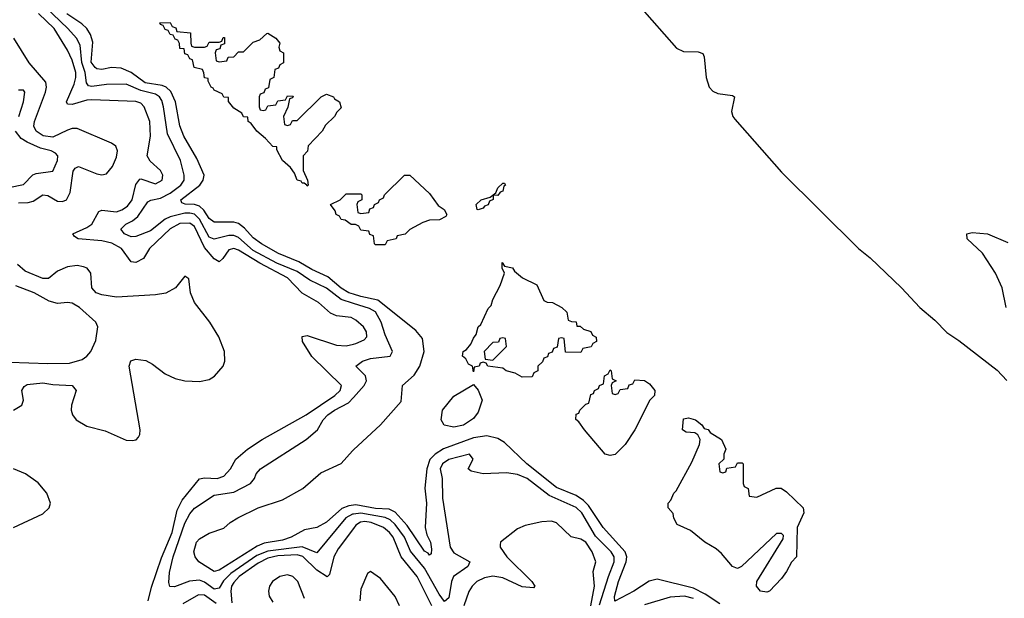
# Model space of a CAD drawing. Header units: inches. Extents: x 1934316 to 2140091, y 524953 to 667329.
# Tile 231 of 256: x 2038635 to 2042661, y 616441 to 618806. Entities that reach past the tile are written whole.
import ezdxf

# ---------------------------------------------------------------- set-up
doc = ezdxf.new("R2010")
doc.units = ezdxf.units.IN
doc.header["$MEASUREMENT"] = 0
doc.layers.add('C0631', color=7, linetype='Continuous')
doc.layers.add('C0641', color=7, linetype='Continuous')

msp = doc.modelspace()

# ---------------------------------------------------------------- linework, layer by layer
at = {"layer": 'C0631', "color": 5}
for points, elevation in [([(2040000, 617646.2), (2039950, 617662.1), (2039890, 617708.7), (2039820.8, 617740.8), (2039770, 617777.2), (2039686.8, 617810), (2039590, 617862.9), (2039530, 617915.3), (2039510, 617923.8), (2039490, 617923.5), (2039430, 617908.4), (2039410, 617917), (2039370.2, 617990.2), (2039350, 618010.6), (2039330, 618015.6), (2039310, 618014.4), (2039250, 617999.7), (2039230.2, 617989.8), (2039170, 617943.2), (2039110, 617919.5), (2039090, 617918.2), (2039063.2, 617930), (2039048.7, 617950), (2039068.9, 617970), (2039096.2, 617983.8), (2039118.1, 618001.9), (2039159.1, 618060.9), (2039171.2, 618068.8), (2039210, 618076.9), (2039250, 618096.2), (2039294.2, 618130), (2039307.1, 618150), (2039306.8, 618170), (2039292.1, 618230), (2039239, 618339), (2039223.4, 618450), (2039215.5, 618475.5), (2039206.8, 618490), (2039190, 618501.6), (2039130, 618515.9), (2039070, 618542.4), (2038990, 618541.4), (2038930, 618532.2), (2038915.6, 618535.6), (2038907.9, 618547.9), (2038902.4, 618590), (2038889.1, 618630.9), (2038882.1, 618702.1), (2038866.9, 618730), (2038831.5, 618770), (2038738.9, 618858.9)], 160), ([(2040000, 617582.6), (2039990, 617588), (2039930, 617595.5), (2039906.4, 617606.4), (2039856.8, 617650), (2039790, 617687.7), (2039730.1, 617750.1), (2039616.3, 617810), (2039530, 617863.5), (2039510, 617869.9), (2039490, 617865.1), (2039466.1, 617830), (2039450, 617815.9), (2039430, 617827.7), (2039390, 617875), (2039350, 617960.1), (2039330, 617974.7), (2039290, 617972.8), (2039250, 617950.5), (2039166.2, 617870), (2039141.7, 617830), (2039110, 617813.5), (2039090, 617816.7), (2039050.6, 617870), (2039012, 617892), (2038970, 617901.4), (2038874, 617910), (2038859.5, 617919.5), (2038852.2, 617930), (2038910, 617956.5), (2038929.7, 617970.3), (2038958.8, 618021.2), (2038970, 618027), (2039030, 618020.6), (2039051.9, 618028.1), (2039076.1, 618043.9), (2039095.3, 618070), (2039110, 618132.6), (2039126.1, 618153.9), (2039130, 618156), (2039190, 618135), (2039218, 618150), (2039220.5, 618170), (2039210, 618189.8), (2039167.8, 618227.8), (2039156.7, 618250), (2039169.3, 618330), (2039166.5, 618390), (2039144.4, 618450), (2039130, 618464.4), (2039110, 618472), (2038930, 618477.9), (2038910, 618476.6), (2038850, 618459.5), (2038830, 618460.2), (2038825.5, 618470), (2038857.8, 618542.2), (2038865, 618570), (2038864.4, 618590), (2038850, 618640.2), (2038830, 618681.3), (2038775.3, 618770), (2038711.4, 618831.4)], 180), ([(2040000, 617683.7), (2039980.9, 617690), (2039950, 617708.9), (2039895, 617755), (2039830, 617785), (2039776.7, 617816.7), (2039693.1, 617850), (2039624.1, 617890), (2039590, 617914.2), (2039554, 617954), (2039530, 617972.3), (2039510, 617978.7), (2039430, 617978.3), (2039410, 617993.2), (2039387.3, 618027.3), (2039370, 618043), (2039350, 618050.2), (2039311.9, 618051.9), (2039297.7, 618057.7), (2039293.3, 618070), (2039371, 618130), (2039385.5, 618150), (2039388.6, 618170), (2039358.7, 618238.7), (2039305.5, 618330), (2039290, 618371.5), (2039271.3, 618470), (2039252.7, 618512.7), (2039233.5, 618530), (2039216.8, 618536.8), (2039147.7, 618547.7), (2039090, 618589.9), (2039050, 618607.9), (2039010, 618610.6), (2038970, 618602.6), (2038950, 618604.4), (2038942.8, 618610), (2038927.6, 618632.4), (2038933.6, 618713.6), (2038924.9, 618744.9), (2038909.9, 618770), (2038889.3, 618789.3), (2038827, 618830)], 140), ([(2038630, 618057.4), (2038670, 618058.8), (2038690, 618064.6), (2038730, 618089.7), (2038750, 618087.4), (2038790, 618063.7), (2038810, 618062.3), (2038826.6, 618070), (2038841.2, 618098.8), (2038853.9, 618186.1), (2038861.6, 618198.4), (2038874.8, 618205.2), (2038950, 618175.1), (2038970, 618171.8), (2038990, 618176.4), (2039014.3, 618205.7), (2039030, 618243.5), (2039034.2, 618270), (2039028.4, 618288.4), (2039010, 618301.2), (2038870, 618360.5), (2038850, 618361.5), (2038830, 618354.8), (2038770, 618326), (2038730.7, 618330.7), (2038702.1, 618350), (2038692.4, 618370), (2038695.1, 618390), (2038740.1, 618510), (2038744.7, 618530), (2038741.4, 618550), (2038673, 618630), (2038610.3, 618730.3)], 220), ([(2038631, 618410), (2038650.7, 618470.7), (2038655.1, 618510), (2038650, 618517.6), (2038630, 618517.6)], 240), ([(2038590, 618119.7), (2038650, 618132.5), (2038688.9, 618171.1), (2038702.2, 618177.8), (2038770, 618186.2), (2038789.9, 618230), (2038790.5, 618250), (2038780.9, 618260.9), (2038762.9, 618270), (2038720.2, 618280.2), (2038665.1, 618305.1), (2038640.7, 618320.7), (2038617, 618350)], 240), ([(2040000, 617968.3), (2039990, 617968.7), (2039966.3, 617986.3), (2039950, 617989.5), (2039942.7, 618002.7), (2039929.3, 618010), (2039925.2, 618025.2), (2039906, 618050), (2039946, 618070), (2039970, 618094), (2040000, 618094)], 120), ([(2038609.9, 617210.1), (2038643.1, 617230), (2038649.8, 617250), (2038643.9, 617290), (2038653.1, 617306.9), (2038665.7, 617314.3), (2038730, 617321.3), (2038770, 617314.9), (2038850, 617311.2), (2038865.2, 617290), (2038846, 617230), (2038845.4, 617210), (2038850.6, 617190), (2038865.2, 617170), (2038910, 617144.6), (2038984.8, 617124.8), (2039070, 617087.5), (2039094.6, 617085.4), (2039111.3, 617088.7), (2039120.3, 617099.7), (2039126, 617110), (2039127.8, 617130), (2039083, 617390), (2039089, 617411), (2039110, 617418.4), (2039150, 617412.2), (2039178.4, 617398.4), (2039230, 617358), (2039270, 617339.3), (2039309.7, 617330.3), (2039370, 617327), (2039410, 617335.5), (2039431.3, 617348.7), (2039466.6, 617390), (2039474, 617410), (2039471.8, 617450), (2039449.6, 617510), (2039412.8, 617570), (2039349.7, 617650), (2039333.5, 617690), (2039326, 617746), (2039310, 617758), (2039272.2, 617710), (2039232.1, 617687.9), (2039190, 617681.1), (2039030, 617672.1), (2038970, 617681.7), (2038947.9, 617690), (2038930.3, 617710.3), (2038925.3, 617770), (2038910.7, 617790), (2038895.8, 617795.8), (2038870, 617800.6), (2038830, 617795.5), (2038790, 617778.3), (2038752, 617748), (2038730, 617748), (2038657.8, 617777.8), (2038625.5, 617805.5)], 220), ([(2038594.4, 617405.6), (2038750, 617400.1), (2038838, 617402), (2038890, 617417.4), (2038909.8, 617430.2), (2038926.3, 617450), (2038945.7, 617494.3), (2038954.3, 617550), (2038946.6, 617570), (2038878.8, 617630), (2038850, 617647.4), (2038830, 617649.9), (2038790, 617645.6), (2038755.3, 617655.3), (2038693.6, 617690), (2038618.4, 617718.4)], 240), ([(2039160.8, 616430), (2039174.3, 616485.7), (2039214.1, 616605.9), (2039257.7, 616710), (2039278.7, 616801.3), (2039298.6, 616841.4), (2039370, 616929.4), (2039390, 616933.1), (2039442.7, 616930), (2039470, 616940.4), (2039497, 616970), (2039518.8, 617010), (2039567, 617050), (2039626.7, 617090), (2039805.7, 617190), (2039923.2, 617270), (2039946, 617290), (2039950.4, 617310.3), (2039829.5, 617429.5), (2039791.9, 617490), (2039789.4, 617510.6), (2039810, 617514.5), (2039930, 617475.9), (2039970, 617472.2), (2040000, 617479.7)], 180), ([(2040000, 616785), (2039995.5, 616784.5), (2039968.6, 616770), (2039850, 616626.7), (2039790, 616650.4), (2039650, 616634), (2039604.6, 616615.4), (2039498.4, 616541.6), (2039467.8, 616512.2), (2039450, 616482.6), (2039430, 616478.2), (2039390, 616507.2), (2039370, 616515), (2039329.6, 616510.4), (2039268.2, 616488.2), (2039249.2, 616489.2), (2039244.8, 616504.8), (2039246.8, 616546.8), (2039261.9, 616610), (2039310, 616747.8), (2039330, 616785.6), (2039350, 616809.6), (2039430, 616862.9), (2039510, 616875.1), (2039578.6, 616910), (2039594.7, 616930), (2039601.2, 616950), (2039619.2, 616970), (2039806.8, 617090), (2039852.7, 617130), (2039875.5, 617170), (2039894.3, 617190), (2039922.3, 617210), (2039980.1, 617239.9), (2040000, 617261.6)], 160), ([(2040000, 616821.4), (2039981, 616819), (2039952.8, 616807.2), (2039890, 616752.5), (2039850, 616729.9), (2039799.2, 616720.8), (2039745.6, 616690), (2039710, 616677.7), (2039634.2, 616665.8), (2039605.6, 616654.4), (2039450, 616556), (2039430, 616549.9), (2039366.9, 616590), (2039352.6, 616610), (2039346.9, 616630), (2039358, 616670), (2039370, 616683.1), (2039410, 616706.4), (2039470, 616726.8), (2039495.1, 616750), (2039527.3, 616770), (2039610, 616810.2), (2039710, 616842.7), (2039793.2, 616890), (2039866.6, 616953.4), (2039950, 616991.3), (2039996.3, 617043.7), (2040000, 617047.2)], 140), ([(2038609.4, 616730.6), (2038730, 616786.3), (2038755.6, 616810), (2038760.5, 616830), (2038745.3, 616870), (2038710, 616912.9), (2038658.5, 616950), (2038610, 616970.5)], 220), ([(2040000, 616726.6), (2039937.7, 616642.3), (2039919.3, 616610), (2039901.6, 616538.4), (2039892.1, 616527.9), (2039850, 616555.1), (2039792.1, 616612.1), (2039770, 616617.8), (2039690, 616614.5), (2039650, 616604.2), (2039610, 616584.8), (2039532.5, 616530), (2039510, 616505.8), (2039501.3, 616490), (2039498, 616470), (2039502.7, 616422.7)], 180), ([(2039799.9, 616439.9), (2039771.7, 616510), (2039751.1, 616530), (2039730, 616536.2), (2039699.1, 616530), (2039668.8, 616510), (2039657, 616490), (2039652.9, 616470), (2039655.1, 616450), (2039670, 616424.3)], 220), ([(2039438.9, 616418.9), (2039390, 616452.9), (2039365.5, 616454.5), (2039302.6, 616417.4)], 180)]:
    msp.add_lwpolyline(points, dxfattribs=dict(at, elevation=elevation))
at = {"layer": 'C0631', "color": 5, "elevation": 120}
msp.add_lwpolyline([(2039350, 618694), (2039390, 618694), (2039402, 618698), (2039410, 618714), (2039450, 618714), (2039462, 618718), (2039467.3, 618732.7), (2039472.7, 618732.7), (2039472.7, 618707.3), (2039458, 618702), (2039452.7, 618687.3), (2039438, 618682), (2039434, 618670), (2039438, 618638), (2039450, 618634), (2039482, 618638), (2039487.3, 618652.7), (2039510, 618654), (2039530, 618674), (2039550, 618674), (2039590, 618714), (2039616.4, 618723.6), (2039646, 618750), (2039650, 618751.3), (2039682, 618730), (2039698, 618710), (2039694, 618694), (2039698, 618678), (2039714, 618670), (2039714, 618630), (2039698, 618622), (2039692.7, 618607.3), (2039678, 618602), (2039674, 618570), (2039658, 618562), (2039652.7, 618527.3), (2039638, 618522), (2039632.7, 618507.3), (2039618, 618502), (2039614, 618490), (2039614, 618450), (2039618, 618438), (2039630, 618434), (2039642, 618438), (2039650, 618454), (2039682, 618458), (2039690, 618474), (2039722, 618478), (2039730, 618494), (2039752.7, 618492.7), (2039750, 618486), (2039738, 618482), (2039731.6, 618448.4), (2039714, 618410), (2039718, 618378), (2039730, 618374), (2039742, 618378), (2039750, 618394), (2039770, 618394), (2039868, 618490), (2039890, 618502), (2039918, 618490), (2039922, 618482), (2039942, 618470), (2039950, 618446), (2039931.6, 618428.4), (2039922, 618410), (2039884.7, 618375.3), (2039872, 618350), (2039814, 618290), (2039811.6, 618268.4), (2039794, 618250), (2039794, 618190), (2039812, 618150), (2039814, 618130), (2039810, 618126), (2039809.1, 618129.1), (2039798, 618138), (2039790, 618138), (2039785.6, 618145.6), (2039769.2, 618150), (2039759, 618179), (2039742, 618202), (2039709.2, 618230), (2039686, 618274), (2039686, 618286), (2039670, 618288), (2039640.4, 618320.4), (2039604, 618350), (2039582, 618382), (2039569, 618390), (2039568, 618408), (2039550, 618409), (2039543.1, 618423.1), (2039510, 618444), (2039488, 618472), (2039488, 618488), (2039470, 618489), (2039463.1, 618503.1), (2039430, 618518), (2039426.3, 618526.3), (2039418, 618530), (2039406, 618554), (2039406, 618566), (2039390, 618568), (2039388.4, 618588.4), (2039382, 618602), (2039348, 618610), (2039342, 618642), (2039330, 618646), (2039322, 618662), (2039310, 618666), (2039307.3, 618687.3), (2039290, 618688.7), (2039288.4, 618708.4), (2039282, 618722), (2039270, 618726), (2039262, 618742), (2039250, 618746), (2039242, 618762), (2039230, 618766), (2039222, 618782), (2039210, 618786), (2039207.3, 618792.7), (2039250, 618794), (2039258, 618778), (2039272.7, 618772.7), (2039278, 618758), (2039332.7, 618752.7), (2039334, 618710), (2039338, 618698)], close=True, dxfattribs=at)
at = {"layer": 'C0641', "color": 5}
for points, elevation in [([(2041170, 618860.9), (2041320.3, 618690), (2041350, 618675.6), (2041410, 618674.9), (2041428.1, 618668.1), (2041433.4, 618653.4), (2041441.5, 618570), (2041454.3, 618530), (2041470, 618514.3), (2041490, 618504.7), (2041550, 618495.6), (2041558.4, 618490), (2041545.5, 618430), (2041551, 618410), (2041559.7, 618399.7), (2041750, 618182.2), (2042064.7, 617870), (2042112.3, 617832.3), (2042241, 617710), (2042316.3, 617630), (2042377.4, 617577.4), (2042426.8, 617526.8), (2042474.8, 617494.8), (2042632.6, 617372.6), (2042671.4, 617331.4)], 140), ([(2040000, 618094), (2040030, 618094), (2040034, 618090), (2040034, 618070), (2040018, 618062), (2040014, 618050), (2040018, 618018), (2040030, 618014), (2040062, 618018), (2040067.3, 618032.7), (2040082, 618038), (2040086, 618050), (2040102, 618058), (2040106, 618070), (2040122, 618078), (2040126, 618090), (2040208, 618170), (2040230, 618170.7), (2040310, 618096), (2040346.8, 618046.8), (2040371, 618030), (2040382, 618010), (2040378, 618002), (2040351.6, 617988.4), (2040310, 617986), (2040283.6, 617976.4), (2040230, 617948), (2040210.9, 617929.1), (2040178, 617922), (2040174, 617910), (2040138, 617902), (2040130, 617886), (2040090, 617886), (2040086, 617890), (2040082, 617922), (2040067.3, 617927.3), (2040062, 617942), (2040030, 617946), (2040022, 617962), (2040008, 617968), (2040000, 617968.3)], 120), ([(2042669.5, 617629.5), (2042653.2, 617710), (2042625.2, 617770), (2042571.9, 617851.9), (2042509, 617910), (2042508, 617930), (2042530, 617936), (2042592, 617930), (2042675.2, 617895.2)], 140), ([(2040000, 617047.2), (2040110.4, 617149.6), (2040194.5, 617245.5), (2040199.8, 617310), (2040247.3, 617352.7), (2040271.8, 617390), (2040289, 617450), (2040282, 617502), (2040255.1, 617535.1), (2040099, 617659), (2040030, 617673.7), (2040000, 617683.7)], 140), ([(2040000, 617261.6), (2040044.1, 617310), (2040052.5, 617330), (2040049.4, 617350), (2040009.7, 617390), (2040036.5, 617410), (2040070, 617421.3), (2040149.2, 617430.8), (2040159.5, 617450), (2040130, 617518.2), (2040113.3, 617570), (2040090, 617611.7), (2040065.5, 617625.5), (2040000, 617646.2)], 160), ([(2040000, 617479.7), (2040010, 617482.2), (2040043.1, 617496.9), (2040054.4, 617510), (2040053, 617530), (2040040.7, 617550), (2040010, 617577.2), (2040000, 617582.6)], 180), ([(2041498.4, 616418.4), (2041437.8, 616457.8), (2041390, 616482.5), (2041241.1, 616518.9), (2041209.2, 616510.8), (2041146.5, 616470), (2041068.5, 616428.5), (2041067.6, 616447.6), (2041083.8, 616510), (2041114.7, 616590), (2041117.7, 616610), (2041111.2, 616631.1), (2041021.1, 616730), (2040960.5, 616820.5), (2040940.8, 616840.8), (2040910, 616861.1), (2040830, 616893), (2040708.2, 616990), (2040617.2, 617077.2), (2040590, 617094.1), (2040544.8, 617104.8), (2040490, 617096.6), (2040367.8, 617052.2), (2040333.4, 617030), (2040312.4, 617007.6), (2040299.3, 616970), (2040291.3, 616891.3), (2040297.8, 616830), (2040292.8, 616730), (2040300.2, 616700.2), (2040314.6, 616670), (2040318.3, 616641.7), (2040317.2, 616622.8), (2040310, 616616.8), (2040304.9, 616624.9), (2040290, 616632.9), (2040218.8, 616738.8), (2040170, 616792.5), (2040145.3, 616805.3), (2040090, 616808.2), (2040010, 616822.7), (2040000, 616821.4)], 140), ([(2041006.3, 616413.7), (2041042.5, 616530), (2041066.1, 616590), (2041065.6, 616610), (2041053.9, 616630), (2040990, 616695.3), (2040933.1, 616790), (2040910, 616811.9), (2040800.7, 616860.7), (2040710, 616930.3), (2040670, 616947.4), (2040626.1, 616953.9), (2040529.7, 616949.7), (2040480.9, 616960.9), (2040468.7, 616970), (2040489, 617010), (2040474, 617030), (2040390, 617007.4), (2040363.9, 616990), (2040354.4, 616970), (2040361.8, 616930), (2040363.5, 616850), (2040394.9, 616650), (2040410, 616626.5), (2040475.2, 616590), (2040467.6, 616570), (2040408.4, 616530), (2040401.1, 616510), (2040390, 616442.4), (2040372.1, 616427.9), (2040350, 616457.3), (2040290, 616564), (2040233.5, 616633.5), (2040208.1, 616690), (2040170, 616743), (2040150, 616760.9), (2040130, 616770.9), (2040030, 616788.8), (2040000, 616785)], 160), ([(2040319.9, 616410), (2040260.2, 616530), (2040194.2, 616610), (2040162.4, 616690), (2040146.7, 616710), (2040122.2, 616730), (2040072.2, 616750), (2040046, 616754), (2040028.1, 616751.9), (2040010, 616740.1), (2040000, 616726.6)], 180), ([(2040970.3, 616409.7), (2040984.9, 616490), (2040980.3, 616550), (2040990.6, 616590), (2040976.2, 616630), (2040950, 616670.8), (2040930, 616682.7), (2040890, 616692.6), (2040829.8, 616749.8), (2040810, 616755.5), (2040770, 616753), (2040702.4, 616737.6), (2040670, 616724.4), (2040601.6, 616670), (2040600.2, 616659.8), (2040599.6, 616650), (2040626.3, 616610), (2040728.5, 616510), (2040741.7, 616490), (2040735.9, 616484.1), (2040690, 616488), (2040610, 616523.9), (2040570, 616530.7), (2040535.3, 616524.7), (2040503.7, 616510), (2040484.7, 616490), (2040472.1, 616467.9), (2040450.8, 616410)], 180), ([(2040187.4, 616410), (2040170, 616447.5), (2040110, 616521), (2040070, 616549.6), (2040057.3, 616542.7), (2040030, 616478.7), (2040025.4, 616430)], 220), ([(2041390, 616440.2), (2041353.3, 616450), (2041295.3, 616444.7), (2041190, 616413.9)], 160)]:
    msp.add_lwpolyline(points, dxfattribs=dict(at, elevation=elevation))
at = {"layer": 'C0641', "color": 5, "elevation": 120}
for points in [[(2040590, 618087), (2040571.3, 618088.7), (2040571.3, 618071.3), (2040556.3, 618063.7), (2040550, 618049.5), (2040535.9, 618044.1), (2040530, 618035.3), (2040510, 618028), (2040506, 618030), (2040502, 618050), (2040522, 618070), (2040559, 618081), (2040582, 618098), (2040590, 618118), (2040610, 618138), (2040618, 618138), (2040622, 618130), (2040615.3, 618124.7), (2040610, 618105.2), (2040599.6, 618100.4)], [(2040912.7, 617552.7), (2040927.3, 617552.7), (2040941, 617541), (2040970, 617530.7), (2040976.9, 617516.9), (2040991.6, 617508.4), (2040994, 617490), (2040978, 617482), (2040971.6, 617468.4), (2040938, 617462), (2040930, 617446), (2040867.3, 617447.3), (2040862, 617502), (2040850, 617506), (2040838, 617502), (2040832.7, 617467.3), (2040818, 617462), (2040812.7, 617447.3), (2040798, 617442), (2040792.7, 617427.3), (2040778, 617422), (2040772.7, 617407.3), (2040754, 617390), (2040754, 617370), (2040738, 617362), (2040730, 617346), (2040690, 617345.2), (2040660.9, 617360.9), (2040624, 617370), (2040610, 617381.2), (2040548.9, 617388.9), (2040542, 617402), (2040530, 617406), (2040518, 617402), (2040514, 617390), (2040494, 617386), (2040490, 617366), (2040486, 617390), (2040470, 617398), (2040459.3, 617419.3), (2040446, 617430), (2040449, 617450), (2040462.5, 617457.5), (2040480.2, 617479.8), (2040490, 617504.7), (2040501.5, 617518.5), (2040510, 617550.7), (2040520.2, 617559.8), (2040550, 617624.7), (2040562.7, 617637.3), (2040570, 617662), (2040600.2, 617719.8), (2040618, 617770), (2040608, 617790), (2040607.3, 617812.7), (2040618, 617798), (2040650, 617791), (2040658, 617778), (2040690.8, 617750.8), (2040750, 617722), (2040778, 617658), (2040791.6, 617651.6), (2040814, 617650), (2040852, 617630), (2040872, 617610), (2040878, 617578), (2040892, 617572), (2040910, 617571.3)], [(2040610, 617506), (2040598, 617502), (2040592.7, 617487.3), (2040570, 617486), (2040534, 617450), (2040538, 617418), (2040570, 617414), (2040626, 617470), (2040622, 617502)], [(2041070, 617274), (2041082, 617278), (2041090, 617294), (2041122, 617298), (2041127.3, 617312.7), (2041142, 617318), (2041150, 617334), (2041190, 617331.3), (2041210, 617318), (2041232, 617290), (2041231.3, 617270), (2041212, 617250), (2041150.9, 617129.1), (2041111.3, 617070), (2041070, 617029), (2041050, 617024.5), (2041029.6, 617030), (2040944, 617130), (2040922, 617162), (2040908.9, 617171.1), (2040910, 617194), (2040922, 617198), (2040926, 617210), (2040950, 617234), (2040962, 617238), (2040970, 617274), (2040982, 617278), (2040986, 617290), (2041002, 617298), (2041006, 617310), (2041022, 617318), (2041026, 617350), (2041042, 617358), (2041050, 617374), (2041054, 617370), (2041058, 617338), (2041074, 617330), (2041058, 617322), (2041054, 617310), (2041058, 617278)], [(2040410, 617140.9), (2040370, 617148), (2040358, 617170), (2040363.7, 617210), (2040410, 617266.8), (2040490, 617314), (2040510, 617291.3), (2040526, 617250), (2040510, 617202), (2040490, 617175.3), (2040450, 617148.7)], [(2041510, 616954), (2041522, 616958), (2041527.3, 616972.7), (2041562, 616978), (2041570, 616994), (2041590, 616994), (2041594, 616990), (2041594, 616910), (2041598, 616898), (2041614, 616890), (2041618, 616858), (2041650, 616854), (2041728.7, 616891.3), (2041749.2, 616890.8), (2041770, 616876.3), (2041838.8, 616810), (2041842, 616790), (2041814, 616730), (2041812, 616610), (2041791.3, 616588.7), (2041771.3, 616550), (2041750, 616522), (2041701, 616470), (2041690, 616465.1), (2041663.7, 616470), (2041648, 616490), (2041649.3, 616510), (2041756.4, 616683.6), (2041758, 616698), (2041750, 616706), (2041730, 616706), (2041586, 616570), (2041570, 616562.9), (2041549.7, 616570), (2041504.2, 616624.2), (2041482.9, 616642.9), (2041437.2, 616670), (2041377.7, 616717.7), (2041322.9, 616742.9), (2041310, 616768), (2041306.8, 616786.8), (2041286.6, 616810), (2041287, 616830), (2041298, 616842), (2041310, 616871), (2041319.5, 616880.5), (2041383.2, 616996.8), (2041415.3, 617070), (2041418, 617090), (2041408.4, 617108.4), (2041396.4, 617116.4), (2041360.4, 617120.4), (2041346, 617130), (2041350, 617174), (2041370, 617178), (2041398, 617170), (2041424.7, 617150), (2041434.4, 617134.4), (2041450, 617130.6), (2041458.8, 617118.8), (2041504.7, 617090), (2041522, 617050), (2041514, 617030), (2041514, 617010), (2041494, 616990), (2041498, 616958)]]:
    msp.add_lwpolyline(points, close=True, dxfattribs=at)

doc.saveas('drawing.dxf')
